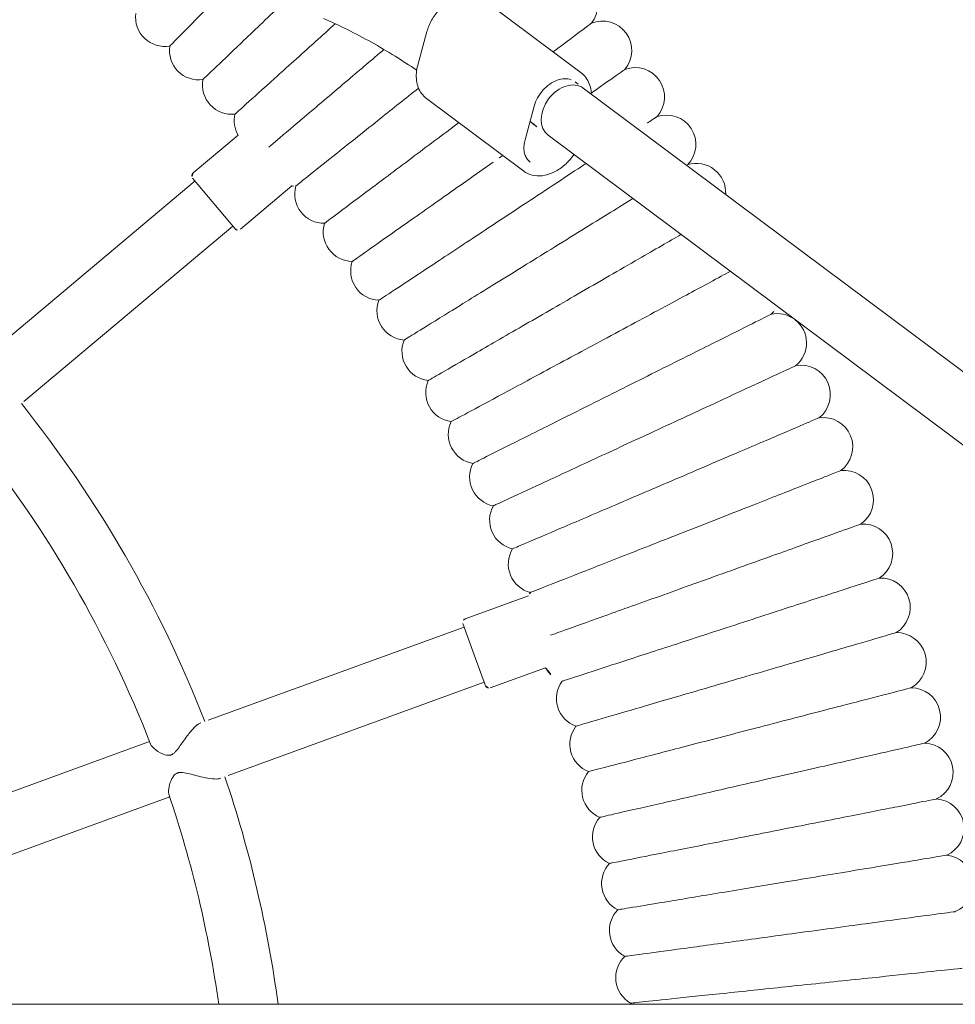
# Model space of a CAD drawing. Header units: metres. Extents: x 5484066 to 5586315, y 5680530 to 5718493.
# Tile 87 of 110: x 5516296.693 to 5516296.947, y 5683347.297 to 5683347.565. Entities that reach past the tile are written whole.
import ezdxf

# ---------------------------------------------------------------- set-up
doc = ezdxf.new("R2010")
doc.units = ezdxf.units.M
doc.layers.add('01-SIM Weglinie-PZT-PTW_06-10-2025$0$A-Plac-Zabaw', color=81, linetype='Continuous')
doc.layers.add('_xref', color=7, linetype='Continuous')

# ---------------------------------------------------------------- blocks, each defined once
blk = doc.blocks.new('01-SIM Weglinie-PZT-PTW_06-10-2025$0$Bocianie gniazdo-Junior')
at = {"lineweight": 0}
for p, q in [((-4.683558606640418, 150.0256920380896), (-4.683558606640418, -149.9743079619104)), ((-29.60236249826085, 41.3320204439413), (-4.683558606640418, 74.7095159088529)), ((-28.32025780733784, 40.3748331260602), (-4.683558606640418, 72.03501327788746)), ((-31.99523751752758, 38.6283528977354), (-30.01971091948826, 41.27447228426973)), ((-13.28748984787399, 38.80114037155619), (-13.8357805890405, 40.30755680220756)), ((-28.2005346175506, 39.7472375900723), (-29.11191365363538, 39.99618683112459)), ((-29.32096453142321, 37.06327109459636), (-27.34543793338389, 39.70939048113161)), ((-15.16687508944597, 38.11710008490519), (-15.79436215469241, 39.84110662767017)), ((-13.34725709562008, 38.67296909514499), (-14.19298045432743, 38.36515096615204)), ((-10.90433013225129, 31.66870198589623), (-13.44122635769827, 38.63876708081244)), ((-14.19298045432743, 38.36515096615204), (-15.03870381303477, 38.05733283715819)), ((-14.94473455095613, 38.09153485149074), (-12.40783832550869, 31.12146975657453)), ((-31.14014083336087, 37.07750405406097), (-30.22876179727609, 36.82855481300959)), ((-25.7625273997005, 31.99969737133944), (-26.94181732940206, 33.4051203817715)), ((-27.29461628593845, 30.7141221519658), (-28.32506581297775, 31.9421640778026)), ((-25.77485308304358, 31.85881416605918), (-26.46429308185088, 31.28030531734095)), ((-21.08365220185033, 26.11248627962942), (-25.85145752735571, 31.79453540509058)), ((-26.46429308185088, 31.28030531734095), (-27.15373308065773, 30.70179646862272)), ((-27.07712863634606, 30.76607522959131), (-22.30932331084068, 25.08402610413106)), ((-8.288456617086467, 24.4816485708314), (-10.3253899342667, 30.07807686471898)), ((-11.8288981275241, 29.53084463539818), (-9.79196481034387, 23.9344163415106))]:
    blk.add_line(p, q, dxfattribs=at)
for centre, radius, start, end in [((-9.469950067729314, 50.89485176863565), 0.799999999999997, 24.24464730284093, 176.3267812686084), ((-7.944043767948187, 51.14824575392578), 0.8000000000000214, 22.53036158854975, 174.6124955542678), ((-10.9875930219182, 50.59592299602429), 0.7999999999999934, 25.95893301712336, 178.0410669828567), ((-12.49561413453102, 50.25172701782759), 0.7999999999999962, 27.67321873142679, 179.7553526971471), ((-13.99266352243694, 49.86257193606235), 0.79999999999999, 29.38750444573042, 181.4696384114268), ((-15.47740112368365, 49.42880609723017), 0.8000000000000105, 31.10179016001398, 183.1839241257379), ((-16.94849789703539, 48.95081778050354), 0.7999999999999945, 32.81607587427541, 184.8982098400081), ((-18.40463701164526, 48.42903485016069), 0.7999999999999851, 34.53036158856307, 186.6124955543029), ((-19.84451502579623, 47.86392437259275), 0.79999999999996, 36.24464730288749, 188.3267812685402), ((-21.2668430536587, 47.25599219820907), 0.8000000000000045, 37.95893301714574, 190.041066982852), ((-22.67034791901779, 46.60578250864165), 0.8000000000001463, 39.67321873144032, 141.8061046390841), ((-22.67034791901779, 46.60578250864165), 0.7999999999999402, 144.7056975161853, 191.7553526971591), ((-24.05377329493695, 45.91387732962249), 0.7999999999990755, 41.38750444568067, 60.80572161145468), ((-26.75545124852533, 44.40749466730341), 0.7999999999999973, 86.74269719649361, 196.898209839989), ((-28.07128545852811, 43.59436560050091), 0.7999999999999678, 46.53036158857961, 198.6124955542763), ((-29.36220560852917, 42.7422366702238), 0.7999999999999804, 48.24464730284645, 200.3267812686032), ((-30.62705615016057, 41.85187064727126), 0.800000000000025, 49.95893301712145, 202.0410669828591), ((-5.408328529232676, 43.01596394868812), 0.7999999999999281, 223.6498119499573, 330.0644737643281), ((-4.119940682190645, 43.15137896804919), 0.7999999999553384, 221.9355262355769, 225.2090271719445), ((-6.692088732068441, 42.84206681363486), 0.8000000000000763, 225.3640976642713, 331.7787594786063), ((-7.970072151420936, 42.62984322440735), 0.8000000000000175, 227.0783833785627, 333.4930451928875), ((-10.50413896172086, 42.09121069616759), 0.8000000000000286, 230.5069548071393, 336.9216166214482), ((-9.241134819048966, 42.37948314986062), 0.8000000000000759, 228.792669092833, 335.2073309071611), ((-31.86470487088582, 40.92406452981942), 0.7999999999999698, 51.67321873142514, 203.7553526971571), ((-11.75795401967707, 41.76528390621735), 0.800000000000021, 232.2212405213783, 338.6359023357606), ((-13.00145765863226, 41.40199452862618), 0.7999999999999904, 233.9355262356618, 340.3501880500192), ((-14.2335367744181, 41.00166775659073), 0.800000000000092, 299.8146108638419, 342.0644737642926), ((-16.65902113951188, 40.09136824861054), 0.8000000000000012, 239.078383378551, 345.4930451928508), ((-15.4530884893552, 40.56466193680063), 0.8000000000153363, 237.3640976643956, 244.7485213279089), ((-17.85025525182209, 39.58221035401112), 0.8000000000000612, 240.7926690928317, 347.2073309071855), ((-19.02572451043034, 39.03764401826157), 0.8000000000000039, 242.5069548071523, 348.921616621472), ((-13.38145910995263, 38.76693835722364), 0.1000000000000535, 289.9999999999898, 20.00000000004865), ((-20.18437671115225, 38.45815670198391), 0.8000000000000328, 244.2212405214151, 350.6359023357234), ((-15.07290582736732, 38.15130209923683), 0.09999999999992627, 199.9999999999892, 289.999999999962), ((-21.32517470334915, 37.84426712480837), 0.8000000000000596, 245.9355262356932, 352.350188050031), ((-22.44709731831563, 37.19652480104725), 0.8000000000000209, 247.6498119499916, 354.0644737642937), ((-23.54914028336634, 36.51550954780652), 0.7999999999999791, 249.3640976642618, 355.7787594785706), ((-24.63031712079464, 35.80183096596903), 0.800000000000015, 251.0783833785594, 357.4930451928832), ((-25.68966003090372, 35.05612789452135), 0.7999999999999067, 252.7926690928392, 359.2073309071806), ((-26.72622075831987, 34.27906783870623), 0.8000000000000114, 254.5069548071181, 0.9216166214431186), ((-27.73907144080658, 33.47134637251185), 0.8000000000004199, 355.251478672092, 2.635902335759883), ((-0.2385586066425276, 0.02569203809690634), 33.2999999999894, 97.67093622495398, 108.6233923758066), ((-28.72730543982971, 32.63368651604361), 0.8000000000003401, 257.9355262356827, 300.1853891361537), ((-25.83913184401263, 31.93541861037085), 0.1000000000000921, 310.0000000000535, 40.00000000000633), ((-29.69003815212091, 31.76683808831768), 0.7999999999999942, 259.6498119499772, 6.064473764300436), ((-0.2385586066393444, 0.02569203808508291), 31.70000000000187, 98.06062435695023, 108.6903003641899), ((-30.62640780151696, 30.87157703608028), 0.8000000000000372, 261.3640976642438, 7.778759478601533), ((-0.2385586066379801, 0.02569203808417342), 33.30000000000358, 111.3766076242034, 128.6233923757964), ((-27.21801184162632, 30.77840091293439), 0.09999999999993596, 220.0000000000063, 310.0000000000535), ((-31.53557621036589, 29.94870473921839), 0.7999999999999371, 263.0783833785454, 9.493045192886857), ((-0.2385586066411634, 0.02569203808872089), 31.69999999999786, 111.3096996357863, 128.690300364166)]:
    blk.add_arc(centre, radius, start, end, dxfattribs=at)
at = {"lineweight": 0, "extrusion": (0, 0, -1)}
blk.add_ellipse((-28.96131015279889, 40.85342678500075), major_axis=(0.6410523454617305, -0.47859365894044), ratio=0.7257463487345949, start_param=1.392088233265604e-13, end_param=3.141592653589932, dxfattribs=at)
at = {"lineweight": 0}
blk.add_ellipse((-28.96131015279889, 40.85342678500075), major_axis=(-0.6410523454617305, 0.47859365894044), ratio=0.7257463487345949, start_param=-1.740829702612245e-13, end_param=3.141592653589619, dxfattribs=at)
for points, knots in [([(-7.20510247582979, 51.45478411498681), (-7.205102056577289, 51.45478101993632), (-7.194867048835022, 51.37922315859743), (-7.149852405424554, 51.04691171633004), (-7.110551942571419, 50.75678404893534), (-7.007338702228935, 49.99483331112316), (-6.944765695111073, 49.5329008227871), (-6.834746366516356, 48.72070552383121), (-6.793021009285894, 48.41267656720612), (-6.706430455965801, 47.77343943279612), (-6.661817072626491, 47.44409021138), (-6.616904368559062, 47.11253131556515)], [21.67360700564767, 21.67360700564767, 21.67360700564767, 21.67360700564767, 23.13626293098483, 23.13626293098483, 24.92524831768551, 24.92524831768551, 26.69469143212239, 26.69469143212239, 27.68980237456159, 27.68980237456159, 28.69406124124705, 28.69406124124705, 28.69406124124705, 28.69406124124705]), ([(-5.663459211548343, 51.64017352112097), (-5.663458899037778, 51.6401705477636), (-5.655319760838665, 51.56273182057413), (-5.619841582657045, 51.22517950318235), (-5.589266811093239, 50.9342799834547), (-5.509071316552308, 50.17127082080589), (-5.460437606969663, 49.70855198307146), (-5.374930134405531, 48.89500272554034), (-5.34248021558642, 48.58626237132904), (-5.275110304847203, 47.94528048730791), (-5.24038401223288, 47.61488188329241), (-5.205424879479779, 47.28226795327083)], [21.67370606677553, 21.67370606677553, 21.67370606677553, 21.67370606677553, 23.15168055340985, 23.15168055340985, 24.9315798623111, 24.9315798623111, 26.6964916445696, 26.6964916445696, 27.69023321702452, 27.69023321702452, 28.69406909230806, 28.69406909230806, 28.69406909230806, 28.69406909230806]), ([(-8.740509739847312, 51.22335870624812), (-8.740509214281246, 51.22335554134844), (-8.728204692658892, 51.14925927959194), (-8.67374138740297, 50.82128819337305), (-8.625750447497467, 50.53229286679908), (-8.499593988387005, 49.77259474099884), (-8.423124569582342, 49.31210564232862), (-8.288669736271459, 48.50243576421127), (-8.23770167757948, 48.19551260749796), (-8.1319623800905, 47.55876402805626), (-8.077501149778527, 47.23080543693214), (-8.022674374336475, 46.90064557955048)], [21.67353833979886, 21.67353833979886, 21.67353833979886, 21.67353833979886, 23.12532319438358, 23.12532319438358, 24.92070459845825, 24.92070459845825, 26.69343545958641, 26.69343545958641, 27.68951499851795, 27.68951499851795, 28.69405664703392, 28.69405664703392, 28.69405664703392, 28.69405664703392]), ([(-10.26830660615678, 50.94610445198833), (-10.26830597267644, 50.9461012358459), (-10.25398745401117, 50.87340699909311), (-10.19024073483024, 50.54976883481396), (-10.13359790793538, 50.26219669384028), (-9.98456455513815, 49.50556354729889), (-9.89423866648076, 49.04698457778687), (-9.735419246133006, 48.24066816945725), (-9.675242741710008, 47.93515576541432), (-9.550434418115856, 47.30151159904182), (-9.486171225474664, 46.9752513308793), (-9.421476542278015, 46.64680041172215)], [21.67347738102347, 21.67347738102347, 21.67347738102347, 21.67347738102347, 23.11543581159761, 23.11543581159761, 24.91656177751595, 24.91656177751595, 26.69231811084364, 26.69231811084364, 27.68926990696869, 27.68926990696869, 28.69405322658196, 28.69405322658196, 28.69405322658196, 28.69405322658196]), ([(-11.78712548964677, 50.62326953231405), (-11.78712476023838, 50.62326633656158), (-11.77063796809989, 50.55103298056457), (-11.69723799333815, 50.22944667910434), (-11.6320176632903, 49.94369774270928), (-11.46041597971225, 49.19186164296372), (-11.35641191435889, 48.7361900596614), (-11.1735422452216, 47.9349856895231), (-11.10425312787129, 47.63141023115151), (-10.96054490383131, 47.00178336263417), (-10.8865502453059, 46.67759158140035), (-10.81205875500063, 46.35122303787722)], [21.67347738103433, 21.67347738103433, 21.67347738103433, 21.67347738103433, 23.1154358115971, 23.1154358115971, 24.91656177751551, 24.91656177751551, 26.69231811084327, 26.69231811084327, 27.68926990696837, 27.68926990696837, 28.69405322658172, 28.69405322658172, 28.69405322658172, 28.69405322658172]), ([(-13.2956068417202, 50.255142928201), (-13.29560601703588, 50.25513975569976), (-13.27696570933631, 50.18343193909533), (-13.19397818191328, 49.86418536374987), (-13.12023872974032, 49.58051541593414), (-12.9262223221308, 48.83414935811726), (-12.8086331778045, 48.3817930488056), (-12.60187695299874, 47.58641790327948), (-12.52353724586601, 47.28505113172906), (-12.36105775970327, 46.66000516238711), (-12.27739787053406, 46.33817206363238), (-12.19317625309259, 46.01417803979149)], [21.67347738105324, 21.67347738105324, 21.67347738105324, 21.67347738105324, 23.1154358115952, 23.1154358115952, 24.9165617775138, 24.9165617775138, 26.69231811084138, 26.69231811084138, 27.68926990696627, 27.68926990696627, 28.69405322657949, 28.69405322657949, 28.69405322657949, 28.69405322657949]), ([(-14.79240036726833, 49.8420541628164), (-14.79239944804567, 49.84205101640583), (-14.77162231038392, 49.77093292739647), (-14.67912151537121, 49.45431184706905), (-14.59692894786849, 49.17297481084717), (-14.38067148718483, 48.43274689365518), (-14.24960252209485, 47.98411077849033), (-14.01914481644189, 47.19527682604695), (-13.93182464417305, 46.89638850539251), (-13.75071933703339, 46.27648293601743), (-13.65746910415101, 45.9572966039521), (-13.5635927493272, 45.63596711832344)], [21.67347738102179, 21.67347738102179, 21.67347738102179, 21.67347738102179, 23.1154358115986, 23.1154358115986, 24.91656177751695, 24.91656177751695, 26.69231811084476, 26.69231811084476, 27.68926990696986, 27.68926990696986, 28.69405322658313, 28.69405322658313, 28.69405322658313, 28.69405322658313]), ([(-16.27616623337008, 49.38437300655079), (-16.27616522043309, 49.3843698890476), (-16.2532698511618, 49.31390518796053), (-16.15133858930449, 49.0001930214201), (-16.06076647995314, 48.7214407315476), (-15.82246154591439, 47.98801355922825), (-15.67803008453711, 47.54349922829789), (-15.42407718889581, 46.7619125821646), (-15.32785471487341, 46.46577025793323), (-15.12828570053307, 45.85155998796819), (-15.02552859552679, 45.53530613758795), (-14.9220815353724, 45.21692882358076)], [21.67347738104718, 21.67347738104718, 21.67347738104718, 21.67347738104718, 23.11543581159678, 23.11543581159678, 24.91656177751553, 24.91656177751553, 26.69231811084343, 26.69231811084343, 27.68926990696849, 27.68926990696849, 28.69405322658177, 28.69405322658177, 28.69405322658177, 28.69405322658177]), ([(-17.74557626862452, 48.88250914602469), (-17.74557516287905, 48.88250606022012), (-17.72058205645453, 48.81275782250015), (-17.60931157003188, 48.50223538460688), (-17.51044099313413, 48.22631736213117), (-17.25030190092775, 47.50034745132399), (-17.09263722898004, 47.06035280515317), (-16.81541646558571, 46.28671309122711), (-16.71037782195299, 45.9935818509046), (-16.49252374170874, 45.38561668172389), (-16.38035174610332, 45.07257840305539), (-16.26742657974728, 44.75743825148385)], [21.67347738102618, 21.67347738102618, 21.67347738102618, 21.67347738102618, 23.11543581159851, 23.11543581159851, 24.91656177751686, 24.91656177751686, 26.6923181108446, 26.6923181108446, 27.68926990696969, 27.68926990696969, 28.69405322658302, 28.69405322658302, 28.69405322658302, 28.69405322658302]), ([(-19.19931515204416, 48.33691181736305), (-19.19931395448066, 48.33690876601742), (-19.17224548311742, 48.26793942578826), (-19.05173537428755, 47.9608846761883), (-18.94465483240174, 47.68804790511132), (-18.66291444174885, 46.97018509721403), (-18.49215769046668, 46.53510399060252), (-18.19191720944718, 45.77010372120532), (-18.07815642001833, 45.48024595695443), (-17.84221228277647, 44.87907009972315), (-17.7207258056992, 44.56952760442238), (-17.59842361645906, 44.25790670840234)], [21.67347738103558, 21.67347738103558, 21.67347738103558, 21.67347738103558, 23.11543581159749, 23.11543581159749, 24.91656177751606, 24.91656177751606, 26.69231811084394, 26.69231811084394, 27.68926990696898, 27.68926990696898, 28.69405322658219, 28.69405322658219, 28.69405322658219, 28.69405322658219]), ([(-20.63608159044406, 47.74806940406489), (-20.636080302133, 47.74806638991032), (-20.60696069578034, 47.6799376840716), (-20.47731883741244, 47.37662547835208), (-20.36212418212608, 47.10711418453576), (-20.05903468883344, 46.39800106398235), (-19.8753387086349, 45.96822295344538), (-19.55234726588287, 45.21254690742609), (-19.42996616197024, 44.92622208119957), (-19.17614316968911, 44.332373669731), (-19.04545095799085, 44.02660404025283), (-18.91388122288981, 43.71878134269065)], [21.67347738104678, 21.67347738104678, 21.67347738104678, 21.67347738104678, 23.11543581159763, 23.11543581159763, 24.91656177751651, 24.91656177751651, 26.69231811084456, 26.69231811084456, 27.6892699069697, 27.6892699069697, 28.694053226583, 28.694053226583, 28.694053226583, 28.694053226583]), ([(-5.205424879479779, 47.28226795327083), (-5.14320729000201, 46.69030713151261), (-5.081218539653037, 46.10052356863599), (-4.964427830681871, 44.98933419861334), (-4.910822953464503, 44.47931786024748), (-4.819547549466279, 43.61089040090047), (-4.782801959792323, 43.26127946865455), (-4.731411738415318, 42.77233417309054), (-4.717214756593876, 42.63725891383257), (-4.715134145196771, 42.61746321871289), (-4.715058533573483, 42.61674382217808), (-4.715058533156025, 42.61674381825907)], [0, 0, 0, 0, 1.786550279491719, 1.786550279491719, 3.583894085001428, 3.583894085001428, 5.385529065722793, 5.385529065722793, 7.183653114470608, 7.183653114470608, 7.324873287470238, 7.324873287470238, 7.324873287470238, 7.324873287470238]), ([(-22.05458948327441, 47.11650899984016), (-22.05458810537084, 47.11650602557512), (-22.02344343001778, 47.04927893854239), (-21.88478586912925, 46.7499807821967), (-21.76158021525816, 46.484036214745), (-21.43741292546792, 45.78430753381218), (-21.24094214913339, 45.36021712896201), (-20.89548886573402, 44.61454173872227), (-20.76459699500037, 44.33200615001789), (-20.49312235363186, 43.74601675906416), (-20.35334139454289, 43.44429370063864), (-20.21262188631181, 43.14054474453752)], [21.67347738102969, 21.67347738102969, 21.67347738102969, 21.67347738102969, 23.11543581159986, 23.11543581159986, 24.9165617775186, 24.9165617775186, 26.69231811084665, 26.69231811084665, 27.68926990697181, 27.68926990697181, 28.69405322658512, 28.69405322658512, 28.69405322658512, 28.69405322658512]), ([(-8.022674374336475, 46.90064557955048), (-7.92555149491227, 46.31578397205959), (-7.828780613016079, 45.73304204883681), (-7.646470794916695, 44.63519554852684), (-7.562767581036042, 44.13114545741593), (-7.419939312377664, 43.27105181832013), (-7.362262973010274, 42.9237322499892), (-7.28105791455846, 42.43472573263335), (-7.258307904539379, 42.29772807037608), (-7.254339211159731, 42.27382910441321), (-7.2541679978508, 42.27279807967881), (-7.254167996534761, 42.27279807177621)], [0, 0, 0, 0, 1.779495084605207, 1.779495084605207, 3.567612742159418, 3.567612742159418, 5.361047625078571, 5.361047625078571, 7.154857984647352, 7.154857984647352, 7.324649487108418, 7.324649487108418, 7.324649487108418, 7.324649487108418]), ([(-6.616904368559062, 47.11253131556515), (-6.537190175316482, 46.52405750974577), (-6.457766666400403, 45.93772962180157), (-6.308135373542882, 44.83310705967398), (-6.239445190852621, 44.32601576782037), (-6.122338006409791, 43.46149581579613), (-6.075108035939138, 43.11283017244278), (-6.008792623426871, 42.62327013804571), (-5.990319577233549, 42.48689663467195), (-5.987307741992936, 42.46466237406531), (-5.987186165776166, 42.46376486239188), (-5.987186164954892, 42.46376485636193)], [0, 0, 0, 0, 1.782428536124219, 1.782428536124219, 3.574342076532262, 3.574342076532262, 5.37112332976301, 5.37112332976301, 7.166696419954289, 7.166696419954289, 7.324740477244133, 7.324740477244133, 7.324740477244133, 7.324740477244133]), ([(-9.421476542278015, 46.64680041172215), (-9.307071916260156, 46.06597517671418), (-9.193079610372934, 45.4872432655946), (-8.978326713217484, 44.39695604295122), (-8.879714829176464, 43.89630958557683), (-8.711312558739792, 43.04134163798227), (-8.643231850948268, 42.69570008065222), (-8.54714548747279, 42.20787553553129), (-8.52009098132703, 42.07052147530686), (-8.515097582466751, 42.04517029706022), (-8.51486990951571, 42.04401441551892), (-8.514869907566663, 42.04401440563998)], [0, 0, 0, 0, 1.776836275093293, 1.776836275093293, 3.561561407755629, 3.561561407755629, 5.352037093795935, 5.352037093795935, 7.14428597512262, 7.14428597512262, 7.324569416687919, 7.324569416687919, 7.324569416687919, 7.324569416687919]), ([(-23.45356907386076, 46.44279593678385), (-23.45356760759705, 46.44279300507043), (-23.42042574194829, 46.37652771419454), (-23.27287659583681, 46.08151151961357), (-23.14177022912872, 45.81937173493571), (-22.79681531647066, 45.12965384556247), (-22.58774561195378, 44.71163076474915), (-22.22013971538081, 43.97662351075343), (-22.08085424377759, 43.69813006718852), (-21.79197095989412, 43.12052423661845), (-21.64322637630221, 42.8231178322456), (-21.49348305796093, 42.5237145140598)], [21.67347738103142, 21.67347738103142, 21.67347738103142, 21.67347738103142, 23.11543581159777, 23.11543581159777, 24.91656177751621, 24.91656177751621, 26.69231811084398, 26.69231811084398, 27.68926990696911, 27.68926990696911, 28.69405322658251, 28.69405322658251, 28.69405322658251, 28.69405322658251]), ([(-10.81205875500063, 46.35122303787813), (-10.68032967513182, 45.77408022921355), (-10.5490753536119, 45.19901747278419), (-10.30180212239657, 44.11564266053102), (-10.18825730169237, 43.61817029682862), (-9.99435363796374, 42.76862283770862), (-9.91596337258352, 42.42517264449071), (-9.805326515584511, 41.94044090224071), (-9.774175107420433, 41.80395766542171), (-9.768425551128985, 41.77876721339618), (-9.768163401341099, 41.77761866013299), (-9.768163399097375, 41.7776186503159)], [0, 0, 0, 0, 1.776836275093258, 1.776836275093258, 3.561561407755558, 3.561561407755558, 5.352037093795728, 5.352037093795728, 7.144285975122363, 7.144285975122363, 7.324569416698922, 7.324569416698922, 7.324569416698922, 7.324569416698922]), ([(-12.19317625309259, 46.01417803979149), (-12.04424063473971, 45.4412342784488), (-11.89584178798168, 44.87035543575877), (-11.61626956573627, 43.79486280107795), (-11.48789344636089, 43.30100983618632), (-11.26866195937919, 42.45764332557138), (-11.18003230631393, 42.11669193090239), (-11.05494399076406, 41.63548689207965), (-11.01972356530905, 41.49999664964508), (-11.01322299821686, 41.47498947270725), (-11.01292660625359, 41.47384927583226), (-11.01292660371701, 41.47384926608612)], [0, 0, 0, 0, 1.776836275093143, 1.776836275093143, 3.561561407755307, 3.561561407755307, 5.352037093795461, 5.352037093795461, 7.14428597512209, 7.14428597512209, 7.32456941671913, 7.32456941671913, 7.32456941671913, 7.32456941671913]), ([(-13.5635927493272, 45.63596711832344), (-13.39758391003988, 45.06773526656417), (-13.23217337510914, 44.50155135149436), (-12.92055241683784, 43.43490360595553), (-12.77745991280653, 42.94511210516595), (-12.53309684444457, 42.10868147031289), (-12.43430713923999, 41.77053407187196), (-12.29487933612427, 41.29328648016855), (-12.25562142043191, 41.1589105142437), (-12.24837566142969, 41.13410899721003), (-12.24804529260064, 41.13297817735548), (-12.24804528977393, 41.13297816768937)], [0, 0, 0, 0, 1.77683627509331, 1.77683627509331, 3.561561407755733, 3.561561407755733, 5.352037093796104, 5.352037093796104, 7.144285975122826, 7.144285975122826, 7.324569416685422, 7.324569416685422, 7.324569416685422, 7.324569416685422]), ([(-24.61910617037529, 45.33234121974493), (-24.53923368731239, 45.18391327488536), (-24.43802788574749, 44.99584138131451), (-24.1360250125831, 44.43462600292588), (-23.91454352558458, 44.02304443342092), (-23.52511407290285, 43.29936324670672), (-23.37755967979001, 43.02516123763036), (-23.0715263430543, 42.45645600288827), (-22.91395128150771, 42.16363247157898), (-22.75531819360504, 41.86884279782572)], [23.73630017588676, 23.73630017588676, 23.73630017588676, 23.73630017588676, 24.91656177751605, 24.91656177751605, 26.6923181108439, 26.6923181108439, 27.68926990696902, 27.68926990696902, 28.69405322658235, 28.69405322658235, 28.69405322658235, 28.69405322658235]), ([(-14.9220815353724, 45.21692882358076), (-14.73914807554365, 44.6539175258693), (-14.55687391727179, 44.09293534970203), (-14.21348316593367, 43.03608728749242), (-14.05580236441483, 42.55079568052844), (-13.78652645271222, 41.722049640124), (-13.67766512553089, 41.38700892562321), (-13.5240226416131, 40.91414598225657), (-13.48076237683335, 40.78100457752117), (-13.47277791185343, 40.75643092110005), (-13.47241386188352, 40.75531049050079), (-13.4724138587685, 40.75531048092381)], [0, 0, 0, 0, 1.776836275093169, 1.776836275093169, 3.561561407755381, 3.561561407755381, 5.352037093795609, 5.352037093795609, 7.144285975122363, 7.144285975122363, 7.324569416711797, 7.324569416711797, 7.324569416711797, 7.324569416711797]), ([(-16.26742657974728, 44.75743825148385), (-16.06773224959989, 44.20015147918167), (-15.86875762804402, 43.64487319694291), (-15.49390446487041, 42.59877084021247), (-15.32177651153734, 42.1184135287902), (-15.02782879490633, 41.29809392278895), (-14.90899329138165, 40.96645979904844), (-14.77902091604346, 40.60374601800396), (-14.74396578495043, 40.50591769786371), (-14.72044637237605, 40.44028209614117)], [0, 0, 0, 0, 1.776836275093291, 1.776836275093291, 3.561561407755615, 3.561561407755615, 5.352037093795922, 5.352037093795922, 6.337952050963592, 6.337952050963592, 6.337952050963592, 6.337952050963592]), ([(-17.59842361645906, 44.25790670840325), (-17.38214716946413, 43.7068433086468), (-17.16665019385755, 43.15776596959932), (-16.7606701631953, 42.12334572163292), (-16.57424913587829, 41.64835269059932), (-16.2558927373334, 40.83719381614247), (-16.1271894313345, 40.50926314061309), (-15.945542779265, 40.04643501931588), (-15.89439753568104, 39.91611906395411), (-15.88495775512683, 39.89206689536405), (-15.88452735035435, 39.89097024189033), (-15.88452734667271, 39.89097023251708)], [0, 0, 0, 0, 1.776836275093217, 1.776836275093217, 3.561561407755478, 3.561561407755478, 5.352037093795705, 5.352037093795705, 7.144285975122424, 7.144285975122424, 7.324569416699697, 7.324569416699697, 7.324569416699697, 7.324569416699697]), ([(-25.62132044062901, 43.9899251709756), (-25.43447761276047, 43.6663039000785), (-25.20927290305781, 43.27623790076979), (-24.80924380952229, 42.58336718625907), (-24.65355257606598, 42.31370205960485), (-24.33064312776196, 41.75440648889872), (-24.16437863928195, 41.46642794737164), (-23.99699777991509, 41.1765157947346)], [24.98994647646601, 24.98994647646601, 24.98994647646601, 24.98994647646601, 26.69231811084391, 26.69231811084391, 27.68926990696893, 27.68926990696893, 28.69405322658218, 28.69405322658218, 28.69405322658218, 28.69405322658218]), ([(-18.91388122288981, 43.71878134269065), (-18.68121625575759, 43.17443459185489), (-18.44938982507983, 42.63204969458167), (-18.0126463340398, 41.61023750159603), (-17.81209910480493, 41.14103393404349), (-17.46961899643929, 40.33976188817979), (-17.33116309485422, 40.01582820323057), (-17.13575202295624, 39.55864127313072), (-17.08073120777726, 39.42991367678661), (-17.07057612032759, 39.4061546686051), (-17.07011310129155, 39.40507138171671), (-17.0701130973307, 39.40507137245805)], [0, 0, 0, 0, 1.776836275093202, 1.776836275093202, 3.561561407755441, 3.561561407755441, 5.352037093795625, 5.352037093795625, 7.14428597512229, 7.14428597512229, 7.324569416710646, 7.324569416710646, 7.324569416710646, 7.324569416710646]), ([(-28.82944451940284, 43.33903280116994), (-28.82944271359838, 43.33903006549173), (-28.78862622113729, 43.27719572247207), (-28.65258887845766, 43.07110795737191), (-28.57920708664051, 42.95993929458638), (-28.48901142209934, 42.8232987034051)], [21.67347738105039, 21.67347738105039, 21.67347738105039, 21.67347738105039, 23.11543581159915, 23.11543581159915, 24.10132240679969, 24.10132240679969, 24.10132240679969, 24.10132240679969]), ([(-20.21262188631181, 43.14054474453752), (-19.96377666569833, 42.60340190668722), (-19.7158282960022, 42.06819495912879), (-19.24871228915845, 41.05990548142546), (-19.03421837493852, 40.5969113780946), (-18.66792112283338, 39.80624340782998), (-18.51983656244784, 39.48659667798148), (-18.31083599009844, 39.03546018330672), (-18.25198885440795, 38.90843617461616), (-18.24112755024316, 38.88499159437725), (-18.2406323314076, 38.88392264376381), (-18.24063232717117, 38.88392263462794)], [0, 0, 0, 0, 1.776836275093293, 1.776836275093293, 3.56156140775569, 3.56156140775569, 5.352037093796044, 5.352037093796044, 7.144285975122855, 7.144285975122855, 7.324569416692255, 7.324569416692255, 7.324569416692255, 7.324569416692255]), ([(-26.59808092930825, 42.68160319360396), (-26.4822197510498, 42.49411253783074), (-26.35795141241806, 42.29301711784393), (-26.07137945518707, 41.82927624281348), (-25.90769074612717, 41.56438938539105), (-25.56819423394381, 41.01500412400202), (-25.39338914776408, 40.73212835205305), (-25.21741034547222, 40.44735323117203)], [25.85001267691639, 25.85001267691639, 25.85001267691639, 25.85001267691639, 26.69231811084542, 26.69231811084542, 27.68926990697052, 27.68926990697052, 28.69405322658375, 28.69405322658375, 28.69405322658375, 28.69405322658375]), ([(-30.11238694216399, 42.46433746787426), (-30.1123850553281, 42.46433478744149), (-30.06973702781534, 42.4037491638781), (-29.87986600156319, 42.13401911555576), (-29.71115407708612, 41.89434760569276), (-29.48115512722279, 41.56761198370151), (-29.47463796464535, 41.55835372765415), (-29.46807916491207, 41.54903632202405)], [21.67347738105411, 21.67347738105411, 21.67347738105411, 21.67347738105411, 23.11543581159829, 23.11543581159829, 24.9165617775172, 24.9165617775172, 24.96873771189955, 24.96873771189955, 24.96873771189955, 24.96873771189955]), ([(-21.49348305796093, 42.5237145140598), (-21.22868033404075, 41.99425640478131), (-20.96483197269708, 41.46670648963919), (-20.46776158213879, 40.47284228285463), (-20.23951298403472, 40.01647208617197), (-19.84972647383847, 39.23711594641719), (-19.69214581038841, 38.92204229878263), (-19.46974282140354, 38.47736006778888), (-19.40712204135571, 38.35215335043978), (-19.39556424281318, 38.32904418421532), (-19.39503726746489, 38.32799052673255), (-19.39503726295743, 38.32799051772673)], [0, 0, 0, 0, 1.776836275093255, 1.776836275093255, 3.56156140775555, 3.56156140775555, 5.352037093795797, 5.352037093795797, 7.144285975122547, 7.144285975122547, 7.324569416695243, 7.324569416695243, 7.324569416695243, 7.324569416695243]), ([(-22.75531819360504, 41.86884279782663), (-22.47479500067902, 41.34754335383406), (-22.19528282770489, 40.82812269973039), (-21.66870299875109, 39.84957340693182), (-21.42690403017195, 39.40023563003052), (-21.01397717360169, 38.63288895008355), (-20.84704146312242, 38.32267041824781), (-20.61143513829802, 37.88484050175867), (-20.54509676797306, 37.76156315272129), (-20.53285282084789, 37.73881008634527), (-20.53229456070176, 37.73777266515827), (-20.53229455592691, 37.73777265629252)], [0, 0, 0, 0, 1.776836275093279, 1.776836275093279, 3.561561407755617, 3.561561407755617, 5.352037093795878, 5.352037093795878, 7.144285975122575, 7.144285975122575, 7.324569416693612, 7.324569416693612, 7.324569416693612, 7.324569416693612]), ([(-31.3685882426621, 41.55165379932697), (-31.36858627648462, 41.55165117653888), (-31.32414488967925, 41.49236850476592), (-31.1262897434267, 41.22843925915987), (-30.95048344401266, 40.993922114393), (-30.67633837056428, 40.62822577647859), (-30.63348237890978, 40.57105794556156), (-30.58908130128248, 40.51182904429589)], [21.67347738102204, 21.67347738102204, 21.67347738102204, 21.67347738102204, 23.11543581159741, 23.11543581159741, 24.91656177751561, 24.91656177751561, 25.23531987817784, 25.23531987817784, 25.23531987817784, 25.23531987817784]), ([(-29.43939837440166, 41.55030276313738), (-29.47020213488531, 41.54939771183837), (-29.50063636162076, 41.54705045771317), (-29.59729394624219, 41.53475110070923), (-29.66152581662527, 41.51897364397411), (-29.78181642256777, 41.47283138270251), (-29.83786793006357, 41.44244409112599), (-29.93833463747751, 41.36804606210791), (-29.98271344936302, 41.32402855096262), (-30.01971091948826, 41.27447228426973)], [5.045721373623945, 5.045721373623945, 5.045721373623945, 5.045721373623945, 5.142089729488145, 5.142089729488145, 5.356940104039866, 5.356940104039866, 5.571790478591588, 5.571790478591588, 5.786640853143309, 5.786640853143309, 5.786640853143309, 5.786640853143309]), ([(-27.55203120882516, 41.40383435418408), (-27.52602558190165, 41.36443751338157), (-27.49973652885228, 41.32461130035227), (-27.31039122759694, 41.03776542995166), (-27.13885156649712, 40.77789395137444), (-26.78307188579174, 40.23891077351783), (-26.59988267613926, 39.96139098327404), (-26.41546345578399, 39.68200780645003)], [26.52964511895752, 26.52964511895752, 26.52964511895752, 26.52964511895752, 26.69231811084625, 26.69231811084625, 27.68926990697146, 27.68926990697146, 28.69405322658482, 28.69405322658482, 28.69405322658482, 28.69405322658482]), ([(-29.11191365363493, 39.99618683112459), (-29.18779057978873, 40.01691311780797), (-29.26447360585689, 40.04814776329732), (-29.41120778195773, 40.12885457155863), (-29.48122822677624, 40.17830759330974), (-29.6072538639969, 40.29030821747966), (-29.66322880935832, 40.35283635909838), (-29.75550745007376, 40.48407764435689), (-29.79179259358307, 40.55275310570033), (-29.8419256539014, 40.68896684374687), (-29.85561578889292, 40.75642028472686), (-29.86065391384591, 40.88472039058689), (-29.85126346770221, 40.94512797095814), (-29.83108233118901, 40.99970885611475), (-29.8306320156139, 41.00090905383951), (-29.83017645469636, 41.00210576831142)], [4.712388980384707, 4.712388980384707, 4.712388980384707, 4.712388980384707, 5.019249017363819, 5.019249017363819, 5.326128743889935, 5.326128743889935, 5.633064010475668, 5.633064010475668, 5.939823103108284, 5.939823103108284, 6.24851655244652, 6.24851655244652, 6.568603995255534, 6.568603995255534, 6.575822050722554, 6.575822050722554, 6.575822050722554, 6.575822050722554]), ([(-27.34543793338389, 39.70939048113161), (-27.29430627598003, 39.77787878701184), (-27.25745022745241, 39.85689321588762), (-27.21497479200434, 40.02873748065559), (-27.21020535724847, 40.12179739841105), (-27.23299944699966, 40.31490360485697), (-27.26210868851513, 40.41511478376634), (-27.35173257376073, 40.61166550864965), (-27.41299926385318, 40.70786614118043), (-27.56102537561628, 40.8855279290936), (-27.64789970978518, 40.9668925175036), (-27.76102874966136, 41.04984117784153), (-27.77920989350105, 41.06255255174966), (-27.79765246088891, 41.07483693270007)], [2.645048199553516, 2.645048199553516, 2.645048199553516, 2.645048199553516, 2.941978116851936, 2.941978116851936, 3.247764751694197, 3.247764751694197, 3.568679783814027, 3.568679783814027, 3.897401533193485, 3.897401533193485, 4.227734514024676, 4.227734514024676, 4.289778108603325, 4.289778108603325, 4.289778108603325, 4.289778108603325]), ([(-23.99699777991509, 41.1765157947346), (-23.70100522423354, 40.66384164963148), (-23.40607944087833, 40.15301520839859), (-22.85046153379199, 39.19065676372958), (-22.59532863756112, 38.74875362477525), (-22.15963106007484, 37.99410328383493), (-21.98348973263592, 37.68901755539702), (-21.7348909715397, 37.25843187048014), (-21.66489439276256, 37.13719423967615), (-21.65197525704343, 37.11481764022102), (-21.65138621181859, 37.11379738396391), (-21.6513862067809, 37.11379737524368)], [0, 0, 0, 0, 1.776836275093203, 1.776836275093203, 3.561561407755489, 3.561561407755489, 5.352037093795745, 5.352037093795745, 7.144285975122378, 7.144285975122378, 7.324569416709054, 7.324569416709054, 7.324569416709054, 7.324569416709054]), ([(-25.21741034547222, 40.44735323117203), (-24.90621338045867, 39.94376329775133), (-24.59613798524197, 39.44198832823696), (-24.01197935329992, 38.4966821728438), (-23.74374090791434, 38.06260923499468), (-23.28566261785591, 37.32133074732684), (-23.10047334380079, 37.0216509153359), (-22.83910467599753, 36.59869489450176), (-22.76551254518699, 36.47960550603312), (-22.75192978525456, 36.45762540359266), (-22.75131048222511, 36.4566232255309), (-22.75131047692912, 36.45662321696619)], [0, 0, 0, 0, 1.776836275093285, 1.776836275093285, 3.561561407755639, 3.561561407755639, 5.35203709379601, 5.35203709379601, 7.144285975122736, 7.144285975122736, 7.324569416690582, 7.324569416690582, 7.324569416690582, 7.324569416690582]), ([(-27.58583256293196, 39.88886310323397), (-27.60791370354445, 39.8592865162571), (-27.63436952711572, 39.83295229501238), (-27.69583684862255, 39.7874342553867), (-27.73087899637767, 39.7682614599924), (-27.80885295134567, 39.7383514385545), (-27.85178496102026, 39.72763939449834), (-27.94380772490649, 39.71592980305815), (-27.992884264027, 39.71494344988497), (-28.09469084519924, 39.72334131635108), (-28.14740881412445, 39.73272592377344), (-28.2005346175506, 39.7472375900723)], [3.63813710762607, 3.63813710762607, 3.63813710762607, 3.63813710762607, 3.852987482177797, 3.852987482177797, 4.067837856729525, 4.067837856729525, 4.282688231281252, 4.282688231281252, 4.49753860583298, 4.49753860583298, 4.712388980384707, 4.712388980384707, 4.712388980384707, 4.712388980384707]), ([(-26.41546345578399, 39.68200780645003), (-26.08934064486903, 39.1879528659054), (-25.76439319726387, 38.69567852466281), (-25.15221674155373, 37.76827083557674), (-24.87111285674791, 37.34241665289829), (-24.39106389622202, 36.61517356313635), (-24.1969924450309, 36.32116788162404), (-23.92308783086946, 35.9062201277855), (-23.84596602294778, 35.78938558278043), (-23.83173179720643, 35.76782165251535), (-23.83108279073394, 35.76683844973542), (-23.8310827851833, 35.7668384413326)], [0, 0, 0, 0, 1.776836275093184, 1.776836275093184, 3.56156140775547, 3.56156140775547, 5.352037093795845, 5.352037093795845, 7.144285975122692, 7.144285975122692, 7.32456941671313, 7.32456941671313, 7.32456941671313, 7.32456941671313]), ([(-27.59008469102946, 38.88116460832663), (-27.24932795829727, 38.39708690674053), (-26.90979933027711, 37.91475384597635), (-26.27015303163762, 37.00607477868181), (-25.9764353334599, 36.58882054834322), (-25.47484541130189, 35.87626383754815), (-25.27206550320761, 35.58819548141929), (-24.98587012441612, 35.18162742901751), (-24.9052876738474, 35.06715231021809), (-24.89041472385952, 35.04602385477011), (-24.88973659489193, 35.04506050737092), (-24.88973658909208, 35.04506049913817)], [0, 0, 0, 0, 1.776836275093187, 1.776836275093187, 3.561561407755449, 3.561561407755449, 5.352037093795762, 5.352037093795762, 7.144285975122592, 7.144285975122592, 7.324569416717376, 7.324569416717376, 7.324569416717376, 7.324569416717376]), ([(-32.05501205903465, 37.87394827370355), (-32.04852676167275, 37.85773894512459), (-32.04161656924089, 37.84159453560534), (-31.98894287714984, 37.72607787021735), (-31.9276761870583, 37.62987723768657), (-31.77965007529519, 37.4522154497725), (-31.6927757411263, 37.37085086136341), (-31.50227891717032, 37.23117446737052), (-31.39868021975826, 37.17288542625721), (-31.24173110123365, 37.10868880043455), (-31.191039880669, 37.0914074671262), (-31.14014083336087, 37.07750405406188)], [6.657190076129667, 6.657190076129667, 6.657190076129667, 6.657190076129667, 6.710272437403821, 6.710272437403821, 7.038994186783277, 7.038994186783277, 7.369327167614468, 7.369327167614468, 7.699713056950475, 7.699713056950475, 7.853981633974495, 7.853981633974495, 7.853981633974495, 7.853981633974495]), ([(-28.6637677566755, 37.94355340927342), (-28.33444236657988, 37.50424918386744), (-28.00745624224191, 37.06806542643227), (-27.36478751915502, 36.21077627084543), (-27.05871892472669, 35.80249549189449), (-26.53603703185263, 35.10526299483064), (-26.32473018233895, 34.82338982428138), (-26.02650022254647, 34.4255654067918), (-25.94252926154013, 34.31355218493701), (-25.92703090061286, 34.29287811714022), (-25.92632425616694, 34.29193548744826), (-25.92632425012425, 34.29193547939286)], [0.12757116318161, 0.12757116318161, 0.12757116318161, 0.12757116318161, 1.7768362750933, 1.7768362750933, 3.561561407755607, 3.561561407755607, 5.352037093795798, 5.352037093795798, 7.144285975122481, 7.144285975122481, 7.324569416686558, 7.324569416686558, 7.324569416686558, 7.324569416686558]), ([(-30.22876179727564, 36.82855481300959), (-30.15787452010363, 36.80919148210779), (-30.08658380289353, 36.79638706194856), (-29.94606676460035, 36.78479603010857), (-29.87683695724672, 36.78601051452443), (-29.74338150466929, 36.80299227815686), (-29.6791496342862, 36.81876973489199), (-29.5588590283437, 36.86491199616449), (-29.502807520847, 36.89529928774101), (-29.40234081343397, 36.9696973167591), (-29.35796200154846, 37.01371482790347), (-29.32096453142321, 37.06327109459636)], [1.570796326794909, 1.570796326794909, 1.570796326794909, 1.570796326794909, 1.785646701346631, 1.785646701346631, 2.000497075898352, 2.000497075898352, 2.215347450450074, 2.215347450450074, 2.430197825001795, 2.430197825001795, 2.645048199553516, 2.645048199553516, 2.645048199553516, 2.645048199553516]), ([(-30.08847285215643, 36.7989407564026), (-30.22043905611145, 36.60415424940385), (-30.34742927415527, 36.4083601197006), (-30.60183615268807, 35.99808309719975), (-30.72835605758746, 35.78343703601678), (-30.96948921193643, 35.35223003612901), (-31.08410249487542, 35.13566914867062), (-31.30135556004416, 34.70086370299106), (-31.40399538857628, 34.48261918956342), (-31.50062262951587, 34.2636445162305)], [5.894258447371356, 5.894258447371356, 5.894258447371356, 5.894258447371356, 5.924346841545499, 5.924346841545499, 5.957014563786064, 5.957014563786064, 5.989682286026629, 5.989682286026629, 6.022350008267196, 6.022350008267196, 6.022350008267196, 6.022350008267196]), ([(-29.60339337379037, 36.84803015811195), (-29.32298268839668, 36.49640628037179), (-29.04621263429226, 36.149347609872), (-28.43514035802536, 35.38308721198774), (-28.116994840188, 34.98414535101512), (-27.5736888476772, 34.30286118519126), (-27.35404420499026, 34.02743551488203), (-27.04404662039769, 33.6387108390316), (-26.95676231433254, 33.52925978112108), (-26.94065241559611, 33.50905860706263), (-26.9399178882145, 33.50813753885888), (-26.93991788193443, 33.50813753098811)], [0.4203480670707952, 0.4203480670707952, 0.4203480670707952, 0.4203480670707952, 1.776836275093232, 1.776836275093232, 3.561561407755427, 3.561561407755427, 5.352037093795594, 5.352037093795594, 7.144285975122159, 7.144285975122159, 7.32456941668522, 7.32456941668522, 7.32456941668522, 7.32456941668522]), ([(-30.65341146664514, 35.90778837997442), (-30.37574941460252, 35.58021498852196), (-30.10192363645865, 35.25716746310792), (-29.48025343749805, 34.52374849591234), (-29.15031577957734, 34.13450265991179), (-28.58687201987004, 33.46977666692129), (-28.35908619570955, 33.20104504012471), (-28.1099530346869, 32.90712877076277), (-28.04275878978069, 32.82785597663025), (-27.99767639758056, 32.77466976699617)], [0.4800851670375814, 0.4800851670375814, 0.4800851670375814, 0.4800851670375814, 1.776836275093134, 1.776836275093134, 3.561561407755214, 3.561561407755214, 5.352037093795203, 5.352037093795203, 6.337952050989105, 6.337952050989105, 6.337952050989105, 6.337952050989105]), ([(-31.35481671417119, 34.58379770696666), (-31.19067631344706, 34.40150132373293), (-31.02910236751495, 34.2220552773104), (-30.49919123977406, 33.63352934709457), (-30.15775678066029, 33.2543279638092), (-29.57467961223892, 32.60675516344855), (-29.33895650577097, 32.34495813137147), (-29.00626642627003, 31.9754683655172), (-28.91259271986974, 31.87143317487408), (-28.89530354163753, 31.85223159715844), (-28.89451524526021, 31.85135610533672), (-28.89451523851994, 31.85135609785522)], [1.023358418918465, 1.023358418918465, 1.023358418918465, 1.023358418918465, 1.77683627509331, 1.77683627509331, 3.561561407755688, 3.561561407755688, 5.35203709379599, 5.35203709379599, 7.144285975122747, 7.144285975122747, 7.324569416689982, 7.324569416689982, 7.324569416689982, 7.324569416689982]), ([(-32.24236708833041, 33.49905140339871), (-32.11826520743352, 33.36925101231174), (-31.99585984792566, 33.24122504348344), (-31.49104167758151, 32.71322663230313), (-31.13841604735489, 32.34440913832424), (-30.53622740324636, 31.71456919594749), (-30.29277801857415, 31.45994110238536), (-29.94918338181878, 31.10056928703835), (-29.85243933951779, 30.99938295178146), (-29.83458347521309, 30.98070718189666), (-29.8337693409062, 30.97985566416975), (-29.83376933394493, 30.97985565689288)], [1.220289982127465, 1.220289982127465, 1.220289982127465, 1.220289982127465, 1.776836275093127, 1.776836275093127, 3.561561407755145, 3.561561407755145, 5.352037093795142, 5.352037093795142, 7.144285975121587, 7.144285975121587, 7.324569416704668, 7.324569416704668, 7.324569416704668, 7.324569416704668]), ([(-32.55906193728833, 31.86626270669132), (-32.27555154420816, 31.5869622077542), (-32.01351785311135, 31.32881949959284), (-31.47065467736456, 30.79401739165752), (-31.21969693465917, 30.54678616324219), (-30.86550530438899, 30.19785398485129), (-30.76577752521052, 30.09960708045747), (-30.74737095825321, 30.08147383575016), (-30.74653171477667, 30.08064705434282), (-30.74653170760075, 30.08064704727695)], [2.225480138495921, 2.225480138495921, 2.225480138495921, 2.225480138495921, 3.561561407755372, 3.561561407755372, 5.352037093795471, 5.352037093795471, 7.144285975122, 7.144285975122, 7.324569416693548, 7.324569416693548, 7.324569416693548, 7.324569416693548]), ([(-10.83146579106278, 31.46850885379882), (-10.82607082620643, 31.45368518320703), (-10.82175635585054, 31.43695636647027), (-10.81013332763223, 31.36987247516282), (-10.80953846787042, 31.31087957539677), (-10.82189711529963, 31.16318099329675), (-10.83797898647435, 31.07271233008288), (-10.89199041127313, 30.83228280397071), (-10.93532812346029, 30.68852070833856), (-10.97891583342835, 30.50505714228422), (-10.99255861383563, 30.43653612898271), (-10.99065909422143, 30.35907518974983), (-10.98901202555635, 30.3423961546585), (-10.98437939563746, 30.31936733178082), (-10.98272198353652, 30.31264958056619), (-10.97938351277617, 30.30138843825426), (-10.9778552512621, 30.29679920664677), (-10.97442505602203, 30.28755564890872), (-10.97251469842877, 30.28292491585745), (-10.96728182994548, 30.27142365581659), (-10.96376883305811, 30.26471910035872), (-10.94745264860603, 30.23720391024), (-10.93174989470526, 30.21899876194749), (-10.88661375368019, 30.17721618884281), (-10.85363067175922, 30.15615742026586), (-10.7582038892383, 30.10524985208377), (-10.68043095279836, 30.07746886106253), (-10.52649832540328, 30.04290931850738), (-10.45596529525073, 30.03852097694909), (-10.40421033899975, 30.05167289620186), (-10.40047795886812, 30.05276989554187), (-10.39690704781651, 30.05397798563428)], [5.107756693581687, 5.107756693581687, 5.107756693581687, 5.107756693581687, 5.168633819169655, 5.168633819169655, 5.327517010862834, 5.327517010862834, 5.524579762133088, 5.524579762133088, 5.838129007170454, 5.838129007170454, 6.017821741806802, 6.017821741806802, 6.068618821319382, 6.068618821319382, 6.090137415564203, 6.090137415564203, 6.105385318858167, 6.105385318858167, 6.121365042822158, 6.121365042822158, 6.145876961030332, 6.145876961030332, 6.22551609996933, 6.22551609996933, 6.353945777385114, 6.353945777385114, 6.606964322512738, 6.606964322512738, 6.874595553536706, 6.874595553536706, 6.896325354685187, 6.896325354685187, 6.896325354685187, 6.896325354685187]), ([(-11.7586223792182, 29.55835413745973), (-11.73545500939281, 29.56737959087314), (-11.71018004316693, 29.58456675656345), (-11.62781949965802, 29.65851849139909), (-11.5701819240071, 29.73564010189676), (-11.49495010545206, 29.87341696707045), (-11.46967104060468, 29.93463662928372), (-11.45549516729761, 30.01776098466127), (-11.4540047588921, 30.04525599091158), (-11.45919395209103, 30.08091609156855), (-11.46083297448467, 30.08895953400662), (-11.46430111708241, 30.10192130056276), (-11.46581113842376, 30.10683512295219), (-11.46909140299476, 30.11625452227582), (-11.47082938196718, 30.12074872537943), (-11.47527050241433, 30.13118598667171), (-11.47808926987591, 30.13707623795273), (-11.48838323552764, 30.15647603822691), (-11.49695853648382, 30.16948727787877), (-11.52093399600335, 30.20069014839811), (-11.53757608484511, 30.21829608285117), (-11.59188027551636, 30.26960506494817), (-11.63724871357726, 30.30435716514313), (-11.77393942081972, 30.40328878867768), (-11.88045429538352, 30.47442288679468), (-12.06906241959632, 30.6166076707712), (-12.14803983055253, 30.68218824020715), (-12.25913341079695, 30.79609890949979), (-12.29674892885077, 30.84368138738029), (-12.32600627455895, 30.89923163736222), (-12.33103890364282, 30.91046524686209), (-12.3349739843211, 30.92127662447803)], [1.260244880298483, 1.260244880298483, 1.260244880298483, 1.260244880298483, 1.391389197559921, 1.391389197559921, 1.675375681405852, 1.675375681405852, 1.8805545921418, 1.8805545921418, 1.975785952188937, 1.975785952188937, 2.003693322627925, 2.003693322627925, 2.020909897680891, 2.020909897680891, 2.036869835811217, 2.036869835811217, 2.058234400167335, 2.058234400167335, 2.108069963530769, 2.108069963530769, 2.181798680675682, 2.181798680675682, 2.335192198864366, 2.335192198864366, 2.605168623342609, 2.605168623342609, 2.82589277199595, 2.82589277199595, 2.994801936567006, 2.994801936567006, 3.039580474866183, 3.039580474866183, 3.039580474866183, 3.039580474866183])]:
    blk.add_open_spline(points, degree=3, knots=knots, dxfattribs=at)
for points in [[(-27.52090938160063, 44.17495682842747), (-27.52090869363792, 44.17495571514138), (-27.51470002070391, 44.16490862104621), (-27.50233617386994, 44.14490100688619)], [(-29.77065647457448, 41.10931090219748), (-29.71398659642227, 41.18340921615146), (-29.6578879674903, 41.25764684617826), (-29.6023624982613, 41.3320204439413)], [(-28.69688972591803, 39.88282028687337), (-28.56883966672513, 40.04602843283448), (-28.44328696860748, 40.21004169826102), (-28.32025780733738, 40.3748331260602)], [(-27.77143445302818, 39.13878938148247), (-27.71118483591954, 39.05319900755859), (-27.65069834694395, 38.96727213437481), (-27.59008469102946, 38.88116460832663)]]:
    blk.add_open_spline(points, degree=3, dxfattribs=at)
blk = doc.blocks.new('01-SIM Weglinie-PZT-PTW_06-10-2025')
at = {"layer": '01-SIM Weglinie-PZT-PTW_06-10-2025$0$A-Plac-Zabaw', "xscale": 0.01, "yscale": 0.01, "zscale": 0.01, "rotation": 270.0000000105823}
blk.add_blockref('01-SIM Weglinie-PZT-PTW_06-10-2025$0$Bocianie gniazdo-Junior', (5516296.432932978, 5683347.250074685), dxfattribs=at)

msp = doc.modelspace()

# ---------------------------------------------------------------- block references
at = {"layer": '_xref'}
msp.add_blockref('01-SIM Weglinie-PZT-PTW_06-10-2025', (0, 0), dxfattribs=at)

doc.saveas('drawing.dxf')
